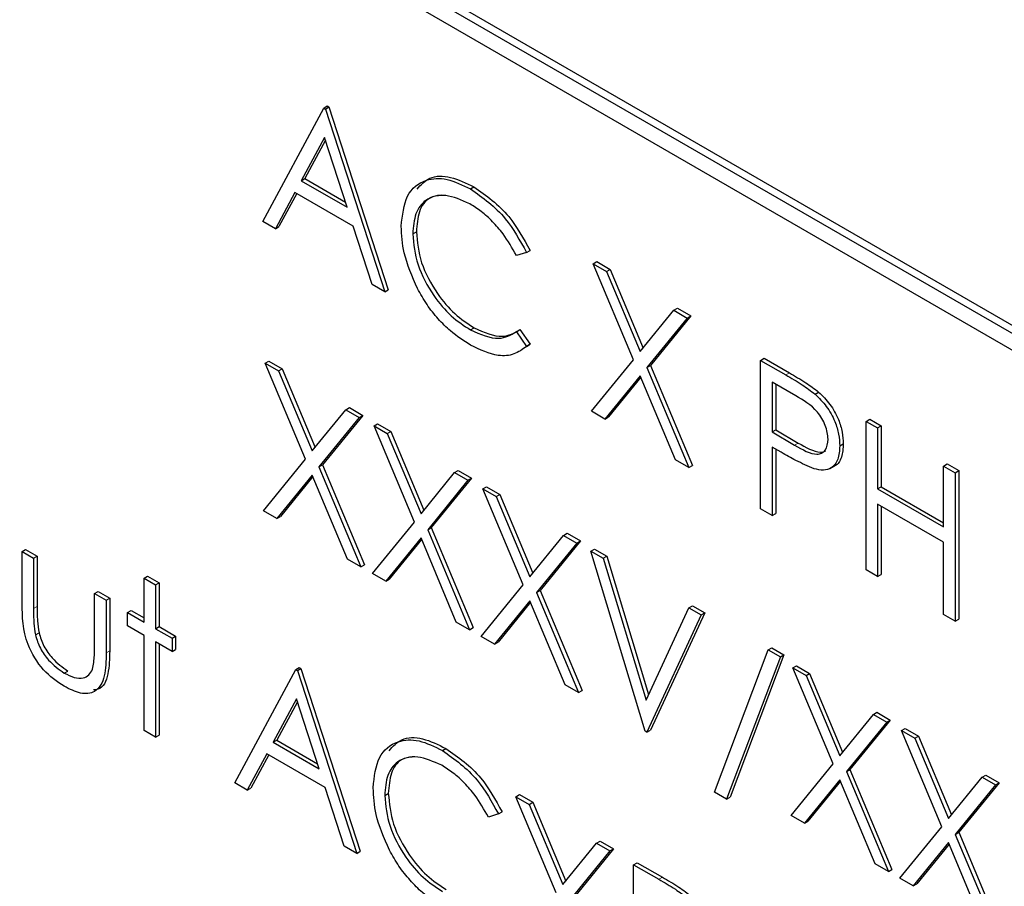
# Paper-space layout 'Blatt4' of a CAD drawing. Header units: millimetres. Extents: x 5 to 418, y 2 to 292.
# Tile 37 of 102: x 117.06 to 118.69, y 184.12 to 185.55. Entities that reach past the tile are written whole.
import ezdxf

# ---------------------------------------------------------------- set-up
doc = ezdxf.new("R2010")
doc.units = ezdxf.units.MM

psp = doc.layouts.new('Blatt4')

# ---------------------------------------------------------------- linework, layer by layer
at = {"color": 7, "linetype": 'Continuous', "lineweight": 25}
for p, q in [((118.9233, 184.9188), (116.3306, 186.4156)), ((118.9115, 184.912), (116.3188, 186.4088)), ((116.3188, 186.3816), (118.9115, 184.8848)), ((117.4625, 185.2198), (117.5631, 185.4067)), ((117.5631, 185.4067), (117.569, 185.4101)), ((117.5631, 185.4067), (117.5658, 185.4051)), ((117.5658, 185.4051), (117.5717, 185.4085)), ((117.5658, 185.4051), (117.6637, 185.1036)), ((117.569, 185.4101), (117.5717, 185.4085)), ((117.5717, 185.4085), (117.6696, 185.107)), ((117.5643, 185.3583), (117.5259, 185.2869)), ((117.6017, 185.2431), (117.5643, 185.3583)), ((117.5658, 185.3536), (117.5317, 185.2903)), ((117.5259, 185.2869), (117.5317, 185.2903)), ((117.5317, 185.2903), (117.5989, 185.2515)), ((117.5259, 185.2869), (117.6017, 185.2431)), ((117.8051, 185.2733), (117.811, 185.2767)), ((117.5155, 185.2677), (117.4833, 185.2078)), ((117.5186, 185.2659), (117.4892, 185.2112)), ((117.6117, 185.2122), (117.5155, 185.2677)), ((117.4833, 185.2078), (117.4625, 185.2198)), ((117.4833, 185.2078), (117.4892, 185.2112)), ((117.6431, 185.1156), (117.6117, 185.2122)), ((117.71, 185.1992), (117.7159, 185.2026)), ((117.8976, 185.1686), (117.881, 185.1635)), ((117.8976, 185.1686), (117.9035, 185.172)), ((118.0078, 185.15), (118.0137, 185.1534)), ((118.0078, 185.15), (118.0298, 185.1373)), ((118.0743, 184.9915), (118.0078, 185.15)), ((118.0137, 185.1534), (118.0356, 185.1407)), ((118.0298, 185.1373), (118.0356, 185.1407)), ((118.0298, 185.1373), (118.0853, 185.005)), ((118.0356, 185.1407), (118.0901, 185.011)), ((117.6637, 185.1036), (117.6431, 185.1156)), ((117.6637, 185.1036), (117.6696, 185.107)), ((118.0853, 185.005), (118.1408, 185.0732)), ((118.1687, 185.0639), (118.1022, 184.9823)), ((118.1408, 185.0732), (118.1467, 185.0766)), ((118.1408, 185.0732), (118.1628, 185.0605)), ((118.1467, 185.0766), (118.1687, 185.0639)), ((118.1628, 185.0605), (118.1687, 185.0639)), ((118.1628, 185.0605), (118.0963, 184.9789)), ((117.8052, 185.0408), (117.8111, 185.0442)), ((117.881, 185.0379), (117.8869, 185.0413)), ((117.881, 185.0379), (117.8976, 185.0137)), ((117.8869, 185.0413), (117.9035, 185.0171)), ((117.9035, 185.0171), (117.8975, 185.0135)), ((117.8976, 185.0137), (117.9035, 185.0171)), ((117.4666, 184.9861), (117.4725, 184.9895)), ((117.4666, 184.9861), (117.4885, 184.9734)), ((117.5331, 184.8277), (117.4666, 184.9861)), ((117.4725, 184.9895), (117.4944, 184.9768)), ((118.0051, 184.9066), (118.0743, 184.9915)), ((118.0963, 184.9789), (118.1022, 184.9823)), ((118.1022, 184.9823), (118.1714, 184.8174)), ((118.2838, 184.9906), (118.2897, 184.994)), ((118.2838, 184.9906), (118.3254, 184.9666)), ((118.2838, 184.7457), (118.2838, 184.9906)), ((118.2897, 184.994), (118.3313, 184.97)), ((117.4885, 184.9734), (117.4944, 184.9768)), ((117.4885, 184.9734), (117.5441, 184.8412)), ((117.4944, 184.9768), (117.5489, 184.8471)), ((118.0853, 184.9654), (118.027, 184.8939)), ((118.1436, 184.8266), (118.0853, 184.9654)), ((118.0963, 184.9789), (118.1655, 184.814)), ((118.0864, 184.9629), (118.0329, 184.8973)), ((118.3417, 184.9321), (118.3029, 184.9545)), ((118.3029, 184.9545), (118.3029, 184.8729)), ((118.3088, 184.9511), (118.3088, 184.8763)), ((118.3737, 184.935), (118.3796, 184.9384)), ((117.5441, 184.8412), (117.5996, 184.9093)), ((117.6275, 184.9), (117.561, 184.8184)), ((117.5996, 184.9093), (117.6055, 184.9127)), ((117.5996, 184.9093), (117.6216, 184.8966)), ((117.6055, 184.9127), (117.6275, 184.9)), ((117.6216, 184.8966), (117.6275, 184.9)), ((118.027, 184.8939), (118.0051, 184.9066)), ((117.6216, 184.8966), (117.5551, 184.815)), ((117.6461, 184.8825), (117.652, 184.8859)), ((117.652, 184.8859), (117.6739, 184.8732)), ((118.027, 184.8939), (118.0329, 184.8973)), ((118.4579, 184.8901), (118.4638, 184.8935)), ((118.4579, 184.8901), (118.4769, 184.8792)), ((118.4579, 184.6452), (118.4579, 184.8901)), ((118.4638, 184.8935), (118.4828, 184.8826)), ((117.6461, 184.8825), (117.668, 184.8698)), ((117.7126, 184.724), (117.6461, 184.8825)), ((117.668, 184.8698), (117.6739, 184.8732)), ((117.668, 184.8698), (117.7236, 184.7375)), ((117.6739, 184.8732), (117.7284, 184.7435)), ((118.3029, 184.8729), (118.3088, 184.8763)), ((118.3029, 184.8729), (118.34, 184.8509)), ((118.3088, 184.8763), (118.3459, 184.8543)), ((118.4769, 184.8792), (118.4828, 184.8826)), ((118.4769, 184.8792), (118.4769, 184.7787)), ((118.4828, 184.8826), (118.4828, 184.7821)), ((118.4144, 184.8496), (118.4203, 184.853)), ((118.318, 184.839), (118.3029, 184.8477)), ((118.3029, 184.8477), (118.3029, 184.7347)), ((118.3088, 184.8443), (118.3088, 184.7381)), ((117.4639, 184.7427), (117.5331, 184.8277)), ((118.1655, 184.814), (118.1436, 184.8266)), ((118.5857, 184.8164), (118.5916, 184.8198)), ((118.5916, 184.8198), (118.6106, 184.8088)), ((117.5551, 184.815), (117.561, 184.8184)), ((117.5551, 184.815), (117.6243, 184.6501)), ((117.561, 184.8184), (117.6302, 184.6535)), ((117.7236, 184.7375), (117.7791, 184.8057)), ((117.7791, 184.8057), (117.785, 184.8091)), ((117.7791, 184.8057), (117.8011, 184.793)), ((117.785, 184.8091), (117.807, 184.7964)), ((118.1655, 184.814), (118.1714, 184.8174)), ((118.3988, 184.8125), (118.4062, 184.8168)), ((118.5857, 184.7159), (118.5857, 184.8164)), ((118.5857, 184.8164), (118.6047, 184.8054)), ((118.6047, 184.8054), (118.6106, 184.8088)), ((118.6047, 184.8054), (118.6047, 184.5604)), ((118.6106, 184.8088), (118.6106, 184.5638)), ((117.5441, 184.8015), (117.4858, 184.73)), ((117.5451, 184.799), (117.4917, 184.7334)), ((117.6023, 184.6628), (117.5441, 184.8015)), ((117.8011, 184.793), (117.7346, 184.7114)), ((117.807, 184.7964), (117.7405, 184.7148)), ((117.8011, 184.793), (117.807, 184.7964)), ((117.8256, 184.7789), (117.8315, 184.7823)), ((117.8256, 184.7789), (117.8475, 184.7662)), ((117.8921, 184.6204), (117.8256, 184.7789)), ((117.8315, 184.7823), (117.8534, 184.7696)), ((118.4769, 184.7787), (118.4828, 184.7821)), ((118.4769, 184.7787), (118.5857, 184.7159)), ((118.4828, 184.7821), (118.5857, 184.7227)), ((117.8475, 184.7662), (117.8534, 184.7696)), ((117.8475, 184.7662), (117.9031, 184.6339)), ((117.8534, 184.7696), (117.9079, 184.6398)), ((117.4858, 184.73), (117.4639, 184.7427)), ((118.3029, 184.7347), (118.2838, 184.7457)), ((118.3029, 184.7347), (118.3088, 184.7381)), ((118.5857, 184.6907), (118.4769, 184.7535)), ((118.4769, 184.7535), (118.4769, 184.6342)), ((118.4828, 184.7501), (118.4828, 184.6376)), ((117.4858, 184.73), (117.4917, 184.7334)), ((117.6434, 184.6391), (117.7126, 184.724)), ((117.7346, 184.7114), (117.7405, 184.7148)), ((117.7346, 184.7114), (117.8038, 184.5465)), ((117.7405, 184.7148), (117.8097, 184.5499)), ((117.9586, 184.7021), (117.9645, 184.7055)), ((117.9645, 184.7055), (117.9865, 184.6928)), ((117.7236, 184.6979), (117.6653, 184.6264)), ((117.7246, 184.6954), (117.6712, 184.6298)), ((117.7818, 184.5591), (117.7236, 184.6979)), ((117.9031, 184.6339), (117.9586, 184.7021)), ((117.9806, 184.6894), (117.9141, 184.6077)), ((117.9865, 184.6928), (117.92, 184.6111)), ((117.9586, 184.7021), (117.9806, 184.6894)), ((117.9806, 184.6894), (117.9865, 184.6928)), ((118.5857, 184.5714), (118.5857, 184.6907)), ((117.0654, 184.6754), (117.0713, 184.6788)), ((117.0654, 184.6754), (117.0845, 184.6644)), ((117.0654, 184.5899), (117.0654, 184.6754)), ((117.0713, 184.6788), (117.0904, 184.6678)), ((118.0037, 184.676), (118.0096, 184.6794)), ((118.0037, 184.676), (118.0241, 184.6642)), ((118.0935, 184.3793), (118.0037, 184.676)), ((118.0096, 184.6794), (118.03, 184.6677)), ((117.0845, 184.6644), (117.0904, 184.6678)), ((117.0845, 184.6644), (117.0845, 184.5814)), ((117.0904, 184.6678), (117.0904, 184.5848)), ((117.6243, 184.6501), (117.6023, 184.6628)), ((118.0241, 184.6642), (118.03, 184.6677)), ((118.0241, 184.6642), (118.0948, 184.4304)), ((118.03, 184.6677), (118.099, 184.4394)), ((117.6243, 184.6501), (117.6302, 184.6535)), ((118.4769, 184.6342), (118.4579, 184.6452)), ((117.2667, 184.6315), (117.2726, 184.6349)), ((117.2667, 184.6315), (117.2857, 184.6205)), ((117.2667, 184.5592), (117.2667, 184.6315)), ((117.2726, 184.6349), (117.2916, 184.6239)), ((117.2857, 184.6205), (117.2916, 184.6239)), ((117.2916, 184.6239), (117.2916, 184.5516)), ((117.6653, 184.6264), (117.6434, 184.6391)), ((117.6653, 184.6264), (117.6712, 184.6298)), ((118.4769, 184.6342), (118.4828, 184.6376)), ((117.1851, 184.6063), (117.191, 184.6097)), ((117.191, 184.6097), (117.21, 184.5987)), ((117.2857, 184.6205), (117.2857, 184.5482)), ((117.8228, 184.5355), (117.8921, 184.6204)), ((117.9141, 184.6077), (117.92, 184.6111)), ((117.9141, 184.6077), (117.9833, 184.4428)), ((117.92, 184.6111), (117.9892, 184.4462)), ((117.1851, 184.5233), (117.1851, 184.6063)), ((117.1851, 184.6063), (117.2041, 184.5953)), ((117.2041, 184.5953), (117.21, 184.5987)), ((117.2041, 184.5953), (117.2041, 184.5082)), ((117.21, 184.5987), (117.21, 184.5116)), ((117.9031, 184.5943), (117.8448, 184.5228)), ((117.9041, 184.5917), (117.8507, 184.5262)), ((117.9613, 184.4555), (117.9031, 184.5943)), ((117.2395, 184.5749), (117.2454, 184.5783)), ((117.2454, 184.5783), (117.2667, 184.566)), ((118.0948, 184.4304), (118.1655, 184.5826)), ((118.1655, 184.5826), (118.1714, 184.586)), ((118.1655, 184.5826), (118.1859, 184.5708)), ((118.1714, 184.586), (118.1918, 184.5742)), ((117.2395, 184.5529), (117.2395, 184.5749)), ((117.2395, 184.5749), (117.2667, 184.5592)), ((117.8038, 184.5465), (117.7818, 184.5591)), ((118.1859, 184.5708), (118.0962, 184.3777)), ((118.1918, 184.5742), (118.1021, 184.3811)), ((118.1859, 184.5708), (118.1918, 184.5742)), ((118.6047, 184.5604), (118.5857, 184.5714)), ((118.6047, 184.5604), (118.6106, 184.5638)), ((117.2667, 184.5372), (117.2395, 184.5529)), ((117.2857, 184.5482), (117.2916, 184.5516)), ((117.2857, 184.5482), (117.3129, 184.5325)), ((117.2916, 184.5516), (117.3188, 184.5359)), ((117.8038, 184.5465), (117.8097, 184.5499)), ((117.0875, 184.5378), (117.0934, 184.5412)), ((117.2667, 184.3802), (117.2667, 184.5372)), ((117.3129, 184.5106), (117.2857, 184.5263)), ((117.2857, 184.5263), (117.2857, 184.3692)), ((117.3129, 184.5325), (117.3188, 184.5359)), ((117.3129, 184.5325), (117.3129, 184.5106)), ((117.3188, 184.5359), (117.3188, 184.514)), ((117.8448, 184.5228), (117.8228, 184.5355)), ((117.2916, 184.5229), (117.2916, 184.3726)), ((117.3129, 184.5106), (117.3188, 184.514)), ((117.8448, 184.5228), (117.8507, 184.5262)), ((118.2077, 184.2788), (118.2964, 184.5133)), ((118.2964, 184.5133), (118.3023, 184.5167)), ((118.2964, 184.5133), (118.3165, 184.5018)), ((118.3023, 184.5167), (118.3224, 184.5052)), ((118.3165, 184.5018), (118.2277, 184.2672)), ((118.3224, 184.5052), (118.2336, 184.2706)), ((118.3165, 184.5018), (118.3224, 184.5052)), ((117.1351, 184.475), (117.141, 184.4784)), ((117.4163, 184.2939), (117.5169, 184.4807)), ((117.5169, 184.4807), (117.5228, 184.4841)), ((117.5169, 184.4807), (117.5196, 184.4792)), ((117.5196, 184.4792), (117.5255, 184.4826)), ((117.5196, 184.4792), (117.6175, 184.1777)), ((117.5228, 184.4841), (117.5255, 184.4826)), ((117.5255, 184.4826), (117.6234, 184.1811)), ((118.3369, 184.4837), (118.3428, 184.4871)), ((118.3369, 184.4837), (118.3588, 184.471)), ((118.4034, 184.3253), (118.3369, 184.4837)), ((118.3428, 184.4871), (118.3647, 184.4744)), ((118.3588, 184.471), (118.3647, 184.4744)), ((118.3588, 184.471), (118.4144, 184.3387)), ((118.3647, 184.4744), (118.4192, 184.3447)), ((117.9833, 184.4428), (117.9613, 184.4555)), ((117.9833, 184.4428), (117.9892, 184.4462)), ((117.518, 184.4323), (117.4796, 184.3609)), ((117.5554, 184.3172), (117.518, 184.4323)), ((117.5196, 184.4276), (117.4855, 184.3643)), ((118.4144, 184.3387), (118.4699, 184.4069)), ((118.4978, 184.3976), (118.4313, 184.316)), ((118.4699, 184.4069), (118.4758, 184.4103)), ((118.4699, 184.4069), (118.4919, 184.3942)), ((118.4758, 184.4103), (118.4978, 184.3976)), ((118.4919, 184.3942), (118.4978, 184.3976)), ((117.2857, 184.3692), (117.2667, 184.3802)), ((118.0962, 184.3777), (118.1021, 184.3811)), ((118.4919, 184.3942), (118.4254, 184.3126)), ((118.5164, 184.3801), (118.5222, 184.3835)), ((118.5164, 184.3801), (118.5383, 184.3674)), ((118.5829, 184.2216), (118.5164, 184.3801)), ((118.5222, 184.3835), (118.5442, 184.3708)), ((117.2857, 184.3692), (117.2916, 184.3726)), ((117.4796, 184.3609), (117.4855, 184.3643)), ((117.4855, 184.3643), (117.5527, 184.3255)), ((118.0962, 184.3777), (118.0935, 184.3793)), ((118.5383, 184.3674), (118.5442, 184.3708)), ((118.5383, 184.3674), (118.5939, 184.2351)), ((118.5442, 184.3708), (118.5987, 184.2411)), ((117.4796, 184.3609), (117.5554, 184.3172)), ((117.7589, 184.3473), (117.7647, 184.3507)), ((117.4693, 184.3418), (117.437, 184.2819)), ((117.4724, 184.34), (117.4429, 184.2853)), ((117.5655, 184.2863), (117.4693, 184.3418)), ((118.3341, 184.2403), (118.4034, 184.3253)), ((118.4254, 184.3126), (118.4313, 184.316)), ((118.4313, 184.316), (118.5005, 184.1511)), ((118.4144, 184.2991), (118.3561, 184.2276)), ((118.4726, 184.1604), (118.4144, 184.2991)), ((118.4254, 184.3126), (118.4946, 184.1477)), ((118.5939, 184.2351), (118.6494, 184.3033)), ((118.6494, 184.3033), (118.6553, 184.3067)), ((118.6494, 184.3033), (118.6714, 184.2906)), ((118.6553, 184.3067), (118.6773, 184.294)), ((117.437, 184.2819), (117.4163, 184.2939)), ((117.437, 184.2819), (117.4429, 184.2853)), ((117.5968, 184.1896), (117.5655, 184.2863)), ((118.4154, 184.2966), (118.362, 184.231)), ((118.6714, 184.2906), (118.6049, 184.2089)), ((118.6773, 184.294), (118.6108, 184.2124)), ((118.6714, 184.2906), (118.6773, 184.294)), ((117.6637, 184.2732), (117.6696, 184.2766)), ((117.88, 184.2711), (117.8859, 184.2745)), ((117.88, 184.2711), (117.9019, 184.2585)), ((117.9465, 184.1127), (117.88, 184.2711)), ((117.8859, 184.2745), (117.9078, 184.2619)), ((118.2277, 184.2672), (118.2077, 184.2788)), ((118.2277, 184.2672), (118.2336, 184.2706)), ((117.9019, 184.2585), (117.9078, 184.2619)), ((117.9019, 184.2585), (117.9575, 184.1262)), ((117.9078, 184.2619), (117.9623, 184.1321)), ((117.8514, 184.2427), (117.8347, 184.2376)), ((117.8514, 184.2427), (117.8573, 184.2461)), ((118.3561, 184.2276), (118.3341, 184.2403)), ((118.3561, 184.2276), (118.362, 184.231)), ((118.5136, 184.1367), (118.5829, 184.2216)), ((118.6049, 184.2089), (118.6108, 184.2124)), ((118.6049, 184.2089), (118.6741, 184.0441)), ((118.6108, 184.2124), (118.68, 184.0475)), ((117.6175, 184.1777), (117.5968, 184.1896)), ((117.9575, 184.1262), (118.013, 184.1943)), ((118.013, 184.1943), (118.0189, 184.1977)), ((118.013, 184.1943), (118.035, 184.1817)), ((118.0189, 184.1977), (118.0409, 184.1851)), ((118.5939, 184.1955), (118.5356, 184.124)), ((118.5949, 184.193), (118.5415, 184.1274)), ((118.6521, 184.0567), (118.5939, 184.1955)), ((117.6175, 184.1777), (117.6234, 184.1811)), ((118.035, 184.1817), (117.9685, 184.1)), ((118.0409, 184.1851), (117.9744, 184.1034)), ((118.035, 184.1817), (118.0409, 184.1851)), ((118.0744, 184.1589), (118.0803, 184.1623)), ((118.0744, 184.1589), (118.116, 184.1349)), ((118.0744, 183.9139), (118.0744, 184.1589)), ((118.0803, 184.1623), (118.1219, 184.1383)), ((118.4946, 184.1477), (118.4726, 184.1604)), ((118.4946, 184.1477), (118.5005, 184.1511)), ((118.5356, 184.124), (118.5136, 184.1367)), ((118.5356, 184.124), (118.5415, 184.1274))]:
    psp.add_line(p, q, dxfattribs=at)
at = {"color": 7, "linetype": 'Continuous', "lineweight": 18}
for p, q in [((118.3254, 184.9666), (118.3313, 184.97)), ((118.34, 184.8509), (118.3459, 184.8543)), ((117.0845, 184.5814), (117.0904, 184.5848)), ((117.2041, 184.5082), (117.21, 184.5116)), ((118.116, 184.1349), (118.1219, 184.1383))]:
    psp.add_line(p, q, dxfattribs=at)
at = {"color": 7, "linetype": 'Continuous', "lineweight": 25}
for points, knots in [([(117.6909, 185.2118), (117.6929, 185.2299), (117.6968, 185.2661), (117.7281, 185.29), (117.7659, 185.2925), (117.792, 185.2797), (117.8051, 185.2733)], [0, 0, 0, 0, 0.279512, 0.55908, 0.779374, 1, 1, 1, 1]), ([(117.717, 185.2729), (117.7235, 185.28), (117.7374, 185.2953), (117.7721, 185.2955), (117.798, 185.283), (117.811, 185.2767)], [0, 0, 0, 0, 0.303709, 0.651592, 1, 1, 1, 1]), ([(117.811, 185.2767), (117.8313, 185.2623), (117.8677, 185.2367), (117.8926, 185.1918), (117.9035, 185.172)], [0, 0, 0, 0, 0.5595165, 1, 1, 1, 1]), ([(117.8039, 185.2488), (117.7903, 185.2549), (117.7633, 185.2669), (117.7317, 185.2586), (117.7129, 185.2345), (117.7109, 185.2109), (117.71, 185.1992)], [0, 0, 0, 0, 0.2798558, 0.5595188, 0.7796855, 1, 1, 1, 1]), ([(117.7581, 185.2628), (117.7507, 185.262), (117.7343, 185.26), (117.7189, 185.2374), (117.7169, 185.2142), (117.7159, 185.2026)], [0, 0, 0, 0, 0.285239, 0.6425, 1, 1, 1, 1]), ([(117.8051, 185.2733), (117.8255, 185.2589), (117.8619, 185.2333), (117.8867, 185.1884), (117.8976, 185.1686)], [0, 0, 0, 0, 0.5595165, 1, 1, 1, 1]), ([(117.881, 185.1635), (117.8741, 185.1759), (117.8626, 185.1962), (117.8419, 185.2198), (117.8232, 185.2367), (117.8103, 185.2448), (117.8039, 185.2488)], [0, 0, 0, 0, 0.339327, 0.559466, 0.779727, 1, 1, 1, 1]), ([(117.7178, 185.109), (117.7091, 185.1289), (117.6934, 185.1645), (117.6917, 185.1973), (117.6909, 185.2118)], [0, 0, 0, 0, 0.559029, 1, 1, 1, 1]), ([(117.71, 185.1992), (117.7116, 185.1824), (117.7148, 185.1488), (117.7414, 185.0993), (117.7729, 185.0621), (117.7944, 185.0479), (117.8052, 185.0408)], [0, 0, 0, 0, 0.279434, 0.558921, 0.779283, 1, 1, 1, 1]), ([(117.7159, 185.2026), (117.7175, 185.1858), (117.7207, 185.1522), (117.7473, 185.1027), (117.7788, 185.0655), (117.8003, 185.0513), (117.8111, 185.0442)], [0, 0, 0, 0, 0.279434, 0.558921, 0.779283, 1, 1, 1, 1]), ([(117.8053, 185.0156), (117.7942, 185.0228), (117.7758, 185.0346), (117.7516, 185.0586), (117.7329, 185.0823), (117.7228, 185.1001), (117.7178, 185.109)], [0, 0, 0, 0, 0.339838, 0.559927, 0.779959, 1, 1, 1, 1]), ([(117.8052, 185.0408), (117.8216, 185.0336), (117.851, 185.0208), (117.8718, 185.0327), (117.881, 185.0379)], [0, 0, 0, 0, 0.558772, 1, 1, 1, 1]), ([(117.8111, 185.0442), (117.8275, 185.0371), (117.8569, 185.0242), (117.8777, 185.0361), (117.8869, 185.0413)], [0, 0, 0, 0, 0.558772, 1, 1, 1, 1]), ([(117.8976, 185.0137), (117.8911, 185.0088), (117.878, 184.9991), (117.8466, 184.9964), (117.821, 185.0083), (117.8053, 185.0156)], [0, 0, 0, 0, 0.28041, 0.560795, 1, 1, 1, 1]), ([(118.3254, 184.9666), (118.3345, 184.9614), (118.3507, 184.9521), (118.3667, 184.9403), (118.3737, 184.935)], [0, 0, 0, 0, 0.560314, 1, 1, 1, 1]), ([(118.3313, 184.97), (118.3404, 184.9648), (118.3566, 184.9555), (118.3726, 184.9437), (118.3796, 184.9384)], [0, 0, 0, 0, 0.560314, 1, 1, 1, 1]), ([(118.3737, 184.935), (118.3802, 184.9286), (118.3931, 184.9158), (118.4064, 184.8916), (118.4134, 184.8687), (118.4141, 184.8559), (118.4144, 184.8496)], [0, 0, 0, 0, 0.279705, 0.559381, 0.779509, 1, 1, 1, 1]), ([(118.3796, 184.9384), (118.3861, 184.932), (118.399, 184.9192), (118.4123, 184.895), (118.4193, 184.8721), (118.4199, 184.8593), (118.4203, 184.853)], [0, 0, 0, 0, 0.279705, 0.559381, 0.779509, 1, 1, 1, 1]), ([(118.3953, 184.8605), (118.3944, 184.868), (118.3929, 184.8795), (118.3851, 184.895), (118.3701, 184.9161), (118.3543, 184.925), (118.3417, 184.9321)], [0, 0, 0, 0, 0.248969, 0.374729, 0.500383, 1, 1, 1, 1]), ([(118.34, 184.8509), (118.3529, 184.8434), (118.3691, 184.834), (118.3848, 184.8372), (118.3929, 184.8437), (118.3944, 184.8538), (118.3953, 184.8605)], [0, 0, 0, 0, 0.499721, 0.62535, 0.751083, 1, 1, 1, 1]), ([(118.3459, 184.8543), (118.3586, 184.8472), (118.3744, 184.8383), (118.3886, 184.8396), (118.3908, 184.8415), (118.391, 184.8416)], [0, 0, 0, 0, 0.782951, 0.9797839, 1, 1, 1, 1]), ([(118.4203, 184.853), (118.4197, 184.8454), (118.4185, 184.8302), (118.4115, 184.8183), (118.4057, 184.8167), (118.4053, 184.8166)], [0, 0, 0, 0, 0.486653, 0.971789, 1, 1, 1, 1]), ([(118.372, 184.8118), (118.362, 184.8162), (118.3441, 184.8239), (118.326, 184.8344), (118.318, 184.839)], [0, 0, 0, 0, 0.559694, 1, 1, 1, 1]), ([(118.4144, 184.8496), (118.4139, 184.8418), (118.4129, 184.8262), (118.4022, 184.8127), (118.3878, 184.8084), (118.3773, 184.8107), (118.372, 184.8118)], [0, 0, 0, 0, 0.280099, 0.559324, 0.779458, 1, 1, 1, 1]), ([(117.1349, 184.4532), (117.1231, 184.461), (117.0996, 184.4768), (117.0666, 184.5316), (117.0659, 184.5678), (117.0654, 184.5899)], [0, 0, 0, 0, 0.28097, 0.559785, 1, 1, 1, 1]), ([(117.0845, 184.5814), (117.0844, 184.5735), (117.0844, 184.5595), (117.0865, 184.5444), (117.0875, 184.5378)], [0, 0, 0, 0, 0.560377, 1, 1, 1, 1]), ([(117.0904, 184.5848), (117.0903, 184.5769), (117.0903, 184.5629), (117.0924, 184.5478), (117.0934, 184.5412)], [0, 0, 0, 0, 0.560377, 1, 1, 1, 1]), ([(117.0875, 184.5378), (117.0898, 184.5304), (117.0945, 184.5157), (117.1116, 184.4916), (117.1262, 184.4813), (117.1351, 184.475)], [0, 0, 0, 0, 0.280117, 0.560544, 1, 1, 1, 1]), ([(117.0934, 184.5412), (117.0957, 184.5338), (117.1004, 184.5191), (117.1175, 184.495), (117.1321, 184.4847), (117.141, 184.4784)], [0, 0, 0, 0, 0.280117, 0.560544, 1, 1, 1, 1]), ([(117.1819, 184.4815), (117.1831, 184.4889), (117.1852, 184.5022), (117.1851, 184.5168), (117.1851, 184.5233)], [0, 0, 0, 0, 0.559371, 1, 1, 1, 1]), ([(117.21, 184.5116), (117.2097, 184.4986), (117.2091, 184.4729), (117.1986, 184.4481), (117.186, 184.4475), (117.1835, 184.4474)], [0, 0, 0, 0, 0.448451, 0.891556, 1, 1, 1, 1]), ([(117.2041, 184.5082), (117.204, 184.4949), (117.2036, 184.4685), (117.1887, 184.4422), (117.1622, 184.4394), (117.144, 184.4486), (117.1349, 184.4532)], [0, 0, 0, 0, 0.281501, 0.559646, 0.779298, 1, 1, 1, 1]), ([(117.1351, 184.475), (117.1406, 184.4722), (117.1516, 184.4666), (117.1657, 184.4661), (117.1764, 184.471), (117.1801, 184.478), (117.1819, 184.4815)], [0, 0, 0, 0, 0.28027, 0.560007, 0.780074, 1, 1, 1, 1]), ([(117.6447, 184.2859), (117.6466, 184.304), (117.6505, 184.3401), (117.6819, 184.3641), (117.7197, 184.3666), (117.7458, 184.3538), (117.7589, 184.3473)], [0, 0, 0, 0, 0.2795119, 0.5590796, 0.7793739, 1, 1, 1, 1]), ([(117.6708, 184.347), (117.6772, 184.3541), (117.6911, 184.3694), (117.7259, 184.3696), (117.7518, 184.357), (117.7647, 184.3507)], [0, 0, 0, 0, 0.303709, 0.651592, 1, 1, 1, 1]), ([(117.7647, 184.3507), (117.7851, 184.3364), (117.8215, 184.3107), (117.8464, 184.2658), (117.8573, 184.2461)], [0, 0, 0, 0, 0.5595165, 1, 1, 1, 1]), ([(117.7577, 184.3229), (117.7441, 184.3289), (117.717, 184.341), (117.6854, 184.3326), (117.6666, 184.3085), (117.6647, 184.285), (117.6637, 184.2732)], [0, 0, 0, 0, 0.279856, 0.559519, 0.779686, 1, 1, 1, 1]), ([(117.7118, 184.3369), (117.7045, 184.336), (117.688, 184.3341), (117.6727, 184.3115), (117.6707, 184.2883), (117.6696, 184.2766)], [0, 0, 0, 0, 0.2852392, 0.6424997, 1, 1, 1, 1]), ([(117.7589, 184.3473), (117.7792, 184.333), (117.8156, 184.3073), (117.8405, 184.2624), (117.8514, 184.2427)], [0, 0, 0, 0, 0.5595165, 1, 1, 1, 1]), ([(117.8347, 184.2376), (117.8278, 184.2499), (117.8164, 184.2703), (117.7957, 184.2938), (117.777, 184.3108), (117.7641, 184.3189), (117.7577, 184.3229)], [0, 0, 0, 0, 0.339327, 0.559466, 0.779727, 1, 1, 1, 1]), ([(117.6716, 184.183), (117.6628, 184.2029), (117.6471, 184.2385), (117.6455, 184.2714), (117.6447, 184.2859)], [0, 0, 0, 0, 0.559029, 1, 1, 1, 1]), ([(117.6637, 184.2732), (117.6654, 184.2565), (117.6686, 184.2229), (117.6952, 184.1734), (117.7267, 184.1361), (117.7482, 184.122), (117.759, 184.1149)], [0, 0, 0, 0, 0.279434, 0.558921, 0.779283, 1, 1, 1, 1]), ([(117.6696, 184.2766), (117.6713, 184.2599), (117.6745, 184.2263), (117.7011, 184.1768), (117.7326, 184.1395), (117.7541, 184.1254), (117.7649, 184.1183)], [0, 0, 0, 0, 0.279434, 0.558921, 0.779283, 1, 1, 1, 1]), ([(117.7591, 184.0897), (117.7479, 184.0968), (117.7296, 184.1086), (117.7054, 184.1327), (117.6866, 184.1563), (117.6766, 184.1741), (117.6716, 184.183)], [0, 0, 0, 0, 0.339838, 0.559927, 0.779959, 1, 1, 1, 1]), ([(118.1219, 184.1383), (118.131, 184.1331), (118.1472, 184.1238), (118.1632, 184.1119), (118.1702, 184.1067)], [0, 0, 0, 0, 0.560314, 1, 1, 1, 1]), ([(118.116, 184.1349), (118.1251, 184.1297), (118.1413, 184.1204), (118.1573, 184.1085), (118.1643, 184.1033)], [0, 0, 0, 0, 0.560314, 1, 1, 1, 1])]:
    psp.add_open_spline(points, degree=3, knots=knots, dxfattribs=at)

doc.saveas('drawing.dxf')
